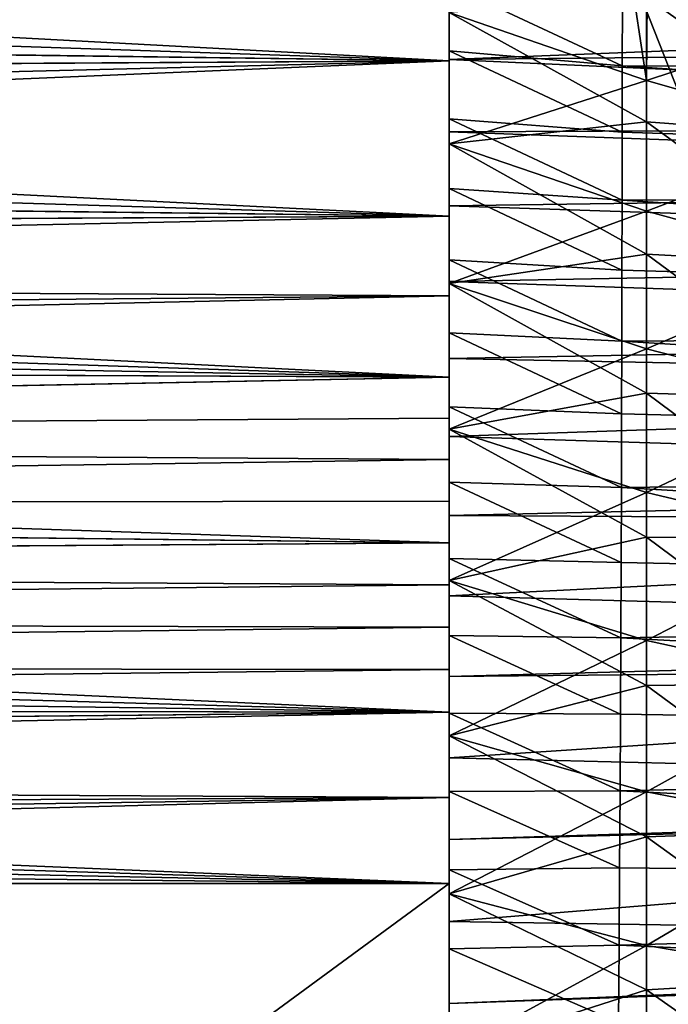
# Model space of a CAD drawing. Header units: millimetres. Extents: x -30 to 76, y -3 to 301.
# Tile 61 of 256: x 42.14 to 49.59, y 65.56 to 76.88. Entities that reach past the tile are written whole.
import ezdxf

# ---------------------------------------------------------------- set-up
doc = ezdxf.new("R2010")
doc.units = ezdxf.units.MM
doc.header["$LTSCALE"] = 81.481481
for name, color, linetype in [('10', 7, 'CONTINUOUS'), ('100', 7, 'CONTINUOUS'), ('11', 7, 'CONTINUOUS'), ('29', 7, 'CONTINUOUS'), ('30', 7, 'CONTINUOUS'), ('32', 7, 'CONTINUOUS'), ('35', 7, 'CONTINUOUS'), ('55', 7, 'CONTINUOUS'), ('9', 7, 'CONTINUOUS'), ('93', 7, 'CONTINUOUS'), ('94', 7, 'CONTINUOUS')]:
    doc.layers.add(name, color=color, linetype=linetype)

msp = doc.modelspace()

# ---------------------------------------------------------------- linework, layer by layer
at = {"layer": '10', "color": 7, "linetype": 'CONTINUOUS', "true_color": 0xaaaaaa}
for points in [[(47.075, 76.404, 19.384), (47.075, 78.101, 18.373), (15.763, 76.816, 19.158), (47.075, 76.404, 19.384)], [(15.763, 76.816, 19.158), (47.075, 78.101, 18.373), (16.402, 77.418, 18.805), (15.763, 76.816, 19.158)], [(47.075, 78.101, -18.373), (47.075, 76.404, -19.384), (17.046, 78.017, -18.428), (47.075, 78.101, -18.373)], [(17.046, 78.017, -18.428), (47.075, 76.404, -19.384), (16.42, 77.435, -18.795), (17.046, 78.017, -18.428)], [(16.42, 77.435, -18.795), (47.075, 76.404, -19.384), (15.782, 76.834, -19.148), (16.42, 77.435, -18.795)], [(15.782, 76.834, -19.148), (47.075, 76.404, -19.384), (15.143, 76.221, -19.481), (15.782, 76.834, -19.148)], [(15.125, 76.205, 19.49), (47.075, 76.404, 19.384), (15.763, 76.816, 19.158), (15.125, 76.205, 19.49)], [(47.075, 74.622, 20.24), (47.075, 76.404, 19.384), (13.907, 75.005, 20.073), (47.075, 74.622, 20.24)], [(13.907, 75.005, 20.073), (47.075, 76.404, 19.384), (14.503, 75.597, 19.796), (13.907, 75.005, 20.073)], [(14.503, 75.597, 19.796), (47.075, 76.404, 19.384), (15.125, 76.205, 19.49), (14.503, 75.597, 19.796)], [(47.075, 76.404, -19.384), (47.075, 74.622, -20.24), (15.143, 76.221, -19.481), (47.075, 76.404, -19.384)], [(15.143, 76.221, -19.481), (47.075, 74.622, -20.24), (14.518, 75.612, -19.789), (15.143, 76.221, -19.481)], [(14.518, 75.612, -19.789), (47.075, 74.622, -20.24), (13.92, 75.018, -20.067), (14.518, 75.612, -19.789)], [(13.351, 74.438, 20.318), (47.075, 74.622, 20.24), (13.907, 75.005, 20.073), (13.351, 74.438, 20.318)], [(13.92, 75.018, -20.067), (47.075, 74.622, -20.24), (13.362, 74.449, -20.313), (13.92, 75.018, -20.067)], [(47.075, 73.705, 20.606), (47.075, 74.622, 20.24), (12.837, 73.899, 20.533), (47.075, 73.705, 20.606)], [(12.837, 73.899, 20.533), (47.075, 74.622, 20.24), (13.351, 74.438, 20.318), (12.837, 73.899, 20.533)], [(47.075, 74.622, -20.24), (47.075, 72.772, -20.932), (13.362, 74.449, -20.313), (47.075, 74.622, -20.24)], [(13.362, 74.449, -20.313), (47.075, 72.772, -20.932), (12.846, 73.909, -20.529), (13.362, 74.449, -20.313)], [(12.37, 73.396, 20.719), (47.075, 73.705, 20.606), (12.837, 73.899, 20.533), (12.37, 73.396, 20.719)], [(12.846, 73.909, -20.529), (47.075, 72.772, -20.932), (12.378, 73.405, -20.716), (12.846, 73.909, -20.529)], [(47.075, 72.772, 20.932), (47.075, 73.705, 20.606), (11.945, 72.924, 20.882), (47.075, 72.772, 20.932)], [(11.945, 72.924, 20.882), (47.075, 73.705, 20.606), (12.37, 73.396, 20.719), (11.945, 72.924, 20.882)], [(12.378, 73.405, -20.716), (47.075, 72.772, -20.932), (11.952, 72.932, -20.879), (12.378, 73.405, -20.716)], [(11.209, 72.062, 21.148), (47.075, 72.772, 20.932), (11.945, 72.924, 20.882), (11.209, 72.062, 21.148)], [(11.952, 72.932, -20.879), (47.075, 72.772, -20.932), (11.215, 72.069, -21.146), (11.952, 72.932, -20.879)], [(47.075, 72.3, 21.079), (47.075, 72.772, 20.932), (11.209, 72.062, 21.148), (47.075, 72.3, 21.079)], [(47.075, 72.772, -20.932), (47.075, 70.866, -21.455), (11.215, 72.069, -21.146), (47.075, 72.772, -20.932)], [(47.075, 71.825, 21.215), (47.075, 72.3, 21.079), (11.209, 72.062, 21.148), (47.075, 71.825, 21.215)], [(10.603, 71.292, 21.354), (47.075, 71.825, 21.215), (11.209, 72.062, 21.148), (10.603, 71.292, 21.354)], [(11.215, 72.069, -21.146), (47.075, 70.866, -21.455), (10.608, 71.298, -21.352), (11.215, 72.069, -21.146)], [(47.075, 71.347, 21.34), (47.075, 71.825, 21.215), (10.603, 71.292, 21.354), (47.075, 71.347, 21.34)], [(10.11, 70.603, 21.513), (47.075, 70.866, 21.455), (10.603, 71.292, 21.354), (10.11, 70.603, 21.513)], [(10.608, 71.298, -21.352), (47.075, 70.866, -21.455), (10.114, 70.609, -21.512), (10.608, 71.298, -21.352)], [(47.075, 70.866, 21.455), (47.075, 71.347, 21.34), (10.603, 71.292, 21.354), (47.075, 70.866, 21.455)], [(47.075, 70.383, 21.559), (47.075, 70.866, 21.455), (10.11, 70.603, 21.513), (47.075, 70.383, 21.559)], [(47.075, 70.866, -21.455), (47.075, 68.922, -21.805), (10.114, 70.609, -21.512), (47.075, 70.866, -21.455)], [(9.716, 69.989, 21.635), (47.075, 70.383, 21.559), (10.11, 70.603, 21.513), (9.716, 69.989, 21.635)], [(10.114, 70.609, -21.512), (47.075, 68.922, -21.805), (9.719, 69.994, -21.634), (10.114, 70.609, -21.512)], [(47.075, 69.898, 21.652), (47.075, 70.383, 21.559), (9.716, 69.989, 21.635), (47.075, 69.898, 21.652)], [(9.41, 69.449, 21.728), (47.075, 69.898, 21.652), (9.716, 69.989, 21.635), (9.41, 69.449, 21.728)], [(9.719, 69.994, -21.634), (47.075, 68.922, -21.805), (9.412, 69.453, -21.727), (9.719, 69.994, -21.634)], [(47.075, 69.411, 21.734), (47.075, 69.898, 21.652), (9.41, 69.449, 21.728), (47.075, 69.411, 21.734)], [(9.176, 68.975, 21.798), (47.075, 69.411, 21.734), (9.41, 69.449, 21.728), (9.176, 68.975, 21.798)], [(47.075, 68.922, 21.805), (47.075, 69.411, 21.734), (9.176, 68.975, 21.798), (47.075, 68.922, 21.805)], [(9.412, 69.453, -21.727), (47.075, 68.922, -21.805), (9.178, 68.978, -21.797), (9.412, 69.453, -21.727)], [(47.075, 67.939, 21.914), (47.075, 68.922, 21.805), (8.856, 68.148, 21.895), (47.075, 67.939, 21.914)], [(8.856, 68.148, 21.895), (47.075, 68.922, 21.805), (8.997, 68.549, 21.852), (8.856, 68.148, 21.895)], [(8.997, 68.549, 21.852), (47.075, 68.922, 21.805), (9.176, 68.975, 21.798), (8.997, 68.549, 21.852)], [(9.178, 68.978, -21.797), (47.075, 68.922, -21.805), (8.998, 68.552, -21.852), (9.178, 68.978, -21.797)], [(47.075, 68.922, -21.805), (47.075, 66.953, -21.979), (8.998, 68.552, -21.852), (47.075, 68.922, -21.805)], [(8.998, 68.552, -21.852), (47.075, 66.953, -21.979), (8.857, 68.15, -21.895), (8.998, 68.552, -21.852)], [(8.857, 68.15, -21.895), (47.075, 66.953, -21.979), (8.746, 67.753, -21.93), (8.857, 68.15, -21.895)], [(8.746, 67.752, 21.93), (47.075, 67.939, 21.914), (8.856, 68.148, 21.895), (8.746, 67.752, 21.93)], [(47.075, 66.953, 21.979), (47.075, 67.939, 21.914), (8.612, 66.953, 21.979), (47.075, 66.953, 21.979)], [(8.612, 66.953, 21.979), (47.075, 67.939, 21.914), (8.664, 67.355, 21.958), (8.612, 66.953, 21.979)], [(8.664, 67.355, 21.958), (47.075, 67.939, 21.914), (8.746, 67.752, 21.93), (8.664, 67.355, 21.958)], [(8.746, 67.753, -21.93), (47.075, 66.953, -21.979), (8.664, 67.355, -21.958), (8.746, 67.753, -21.93)], [(47.075, 66.953, -21.979), (8.612, 66.953, -21.979), (8.664, 67.355, -21.958), (47.075, 66.953, -21.979)]]:
    msp.add_3dface(points, dxfattribs=at)
at = {"layer": '100', "color": 7, "linetype": 'CONTINUOUS', "true_color": 0xaaaaaa}
for points in [[(47.075, 76.519, 17.86), (47.075, 77.278, 17.367), (49.065, 76.35, 17.552), (47.075, 76.519, 17.86)], [(47.075, 77.278, 17.367), (49.066, 77.092, 17.068), (49.065, 76.35, 17.552), (47.075, 77.278, 17.367)], [(47.075, 75.739, 18.317), (47.075, 76.519, 17.86), (49.064, 75.586, 18), (47.075, 75.739, 18.317)], [(47.075, 76.519, 17.86), (49.065, 76.35, 17.552), (49.064, 75.586, 18), (47.075, 76.519, 17.86)], [(47.075, 74.938, 18.738), (47.075, 75.739, 18.317), (49.063, 74.803, 18.413), (47.075, 74.938, 18.738)], [(47.075, 75.739, 18.317), (49.064, 75.586, 18), (49.063, 74.803, 18.413), (47.075, 75.739, 18.317)], [(47.075, 74.118, 19.12), (47.075, 74.938, 18.738), (49.061, 74.001, 18.789), (47.075, 74.118, 19.12)], [(47.075, 74.938, 18.738), (49.063, 74.803, 18.413), (49.061, 74.001, 18.789), (47.075, 74.938, 18.738)], [(47.075, 73.281, 19.465), (47.075, 74.118, 19.12), (49.06, 73.182, 19.128), (47.075, 73.281, 19.465)], [(47.075, 74.118, 19.12), (49.061, 74.001, 18.789), (49.06, 73.182, 19.128), (47.075, 74.118, 19.12)], [(47.075, 72.429, 19.77), (47.075, 73.281, 19.465), (49.057, 72.348, 19.429), (47.075, 72.429, 19.77)], [(47.075, 73.281, 19.465), (49.06, 73.182, 19.128), (49.057, 72.348, 19.429), (47.075, 73.281, 19.465)], [(47.075, 71.565, 20.035), (47.075, 72.429, 19.77), (49.055, 71.501, 19.69), (47.075, 71.565, 20.035)], [(47.075, 72.429, 19.77), (49.057, 72.348, 19.429), (49.055, 71.501, 19.69), (47.075, 72.429, 19.77)], [(47.075, 70.688, 20.26), (47.075, 71.565, 20.035), (49.052, 70.642, 19.913), (47.075, 70.688, 20.26)], [(47.075, 71.565, 20.035), (49.055, 71.501, 19.69), (49.052, 70.642, 19.913), (47.075, 71.565, 20.035)], [(47.075, 69.802, 20.444), (47.075, 70.688, 20.26), (49.048, 69.774, 20.095), (47.075, 69.802, 20.444)], [(47.075, 70.688, 20.26), (49.052, 70.642, 19.913), (49.048, 69.774, 20.095), (47.075, 70.688, 20.26)], [(47.075, 68.909, 20.586), (47.075, 69.802, 20.444), (49.045, 68.898, 20.237), (47.075, 68.909, 20.586)], [(47.075, 69.802, 20.444), (49.048, 69.774, 20.095), (49.045, 68.898, 20.237), (47.075, 69.802, 20.444)], [(47.075, 68.01, 20.687), (47.075, 68.909, 20.586), (49.04, 68.016, 20.339), (47.075, 68.01, 20.687)], [(47.075, 68.909, 20.586), (49.045, 68.898, 20.237), (49.04, 68.016, 20.339), (47.075, 68.909, 20.586)], [(47.075, 68.01, 20.687), (49.04, 68.016, 20.339), (49.035, 67.13, 20.399), (47.075, 68.01, 20.687)], [(47.075, 67.107, 20.746), (47.075, 68.01, 20.687), (49.035, 67.13, 20.399), (47.075, 67.107, 20.746)], [(47.075, 67.107, 20.746), (49.035, 67.13, 20.399), (49.03, 66.242, 20.419), (47.075, 67.107, 20.746)], [(47.075, 66.202, 20.763), (47.075, 67.107, 20.746), (49.03, 66.242, 20.419), (47.075, 66.202, 20.763)], [(47.075, 66.202, 20.763), (49.03, 66.242, 20.419), (49.023, 65.355, 20.397), (47.075, 66.202, 20.763)], [(47.075, 65.298, 20.738), (47.075, 66.202, 20.763), (49.023, 65.355, 20.397), (47.075, 65.298, 20.738)]]:
    msp.add_3dface(points, dxfattribs=at)
at = {"layer": '11', "color": 7, "linetype": 'CONTINUOUS', "true_color": 0xaaaaaa}
for points in [[(47.075, 66.953, 21.979), (8.612, 66.953, 21.979), (47.075, 52.397, 22.611), (47.075, 66.953, 21.979)], [(47.075, 52.397, 22.611), (8.612, 66.953, 21.979), (27.258, 52.397, 22.611), (47.075, 52.397, 22.611)]]:
    msp.add_3dface(points, dxfattribs=at)
at = {"layer": '29', "color": 7, "linetype": 'CONTINUOUS', "true_color": 0xaaaaaa}
for points in [[(47.075, 76.404, -19.384), (47.075, 78.101, -18.373), (47.075, 76.962, -15.841), (47.075, 76.404, -19.384)], [(47.075, 78.101, 18.373), (47.075, 76.404, 19.384), (47.075, 78.018, 18.317), (47.075, 78.101, 18.373)], [(47.075, 78.018, 18.317), (47.075, 76.404, 19.384), (47.075, 77.231, 18.834), (47.075, 78.018, 18.317)], [(47.075, 76.519, 17.86), (47.075, 76.962, 15.841), (47.075, 77.278, 17.367), (47.075, 76.519, 17.86)], [(47.075, 77.231, 18.834), (47.075, 76.404, 19.384), (47.075, 76.42, 19.314), (47.075, 77.231, 18.834)], [(47.075, 75.45, -16.877), (47.075, 76.404, -19.384), (47.075, 76.962, -15.841), (47.075, 75.45, -16.877)], [(47.075, 75.45, 16.877), (47.075, 76.962, 15.841), (47.075, 75.739, 18.317), (47.075, 75.45, 16.877)], [(47.075, 75.739, 18.317), (47.075, 76.962, 15.841), (47.075, 76.519, 17.86), (47.075, 75.739, 18.317)], [(47.075, 76.42, 19.314), (47.075, 76.404, 19.384), (47.075, 75.589, 19.757), (47.075, 76.42, 19.314)], [(47.075, 74.622, -20.24), (47.075, 76.404, -19.384), (47.075, 75.45, -16.877), (47.075, 74.622, -20.24)], [(47.075, 76.404, 19.384), (47.075, 74.622, 20.24), (47.075, 75.589, 19.757), (47.075, 76.404, 19.384)], [(47.075, 74.938, 18.738), (47.075, 75.45, 16.877), (47.075, 75.739, 18.317), (47.075, 74.938, 18.738)], [(47.075, 75.589, 19.757), (47.075, 74.622, 20.24), (47.075, 74.738, 20.161), (47.075, 75.589, 19.757)], [(47.075, 73.848, -17.769), (47.075, 74.622, -20.24), (47.075, 75.45, -16.877), (47.075, 73.848, -17.769)], [(47.075, 73.848, 17.769), (47.075, 75.45, 16.877), (47.075, 74.118, 19.12), (47.075, 73.848, 17.769)], [(47.075, 74.118, 19.12), (47.075, 75.45, 16.877), (47.075, 74.938, 18.738), (47.075, 74.118, 19.12)], [(47.075, 74.738, 20.161), (47.075, 74.622, 20.24), (47.075, 73.87, 20.526), (47.075, 74.738, 20.161)], [(47.075, 72.772, -20.932), (47.075, 74.622, -20.24), (47.075, 73.848, -17.769), (47.075, 72.772, -20.932)], [(47.075, 74.622, 20.24), (47.075, 73.705, 20.606), (47.075, 73.87, 20.526), (47.075, 74.622, 20.24)], [(47.075, 73.281, 19.465), (47.075, 73.848, 17.769), (47.075, 74.118, 19.12), (47.075, 73.281, 19.465)], [(47.075, 73.87, 20.526), (47.075, 73.705, 20.606), (47.075, 72.986, 20.852), (47.075, 73.87, 20.526)], [(47.075, 72.171, -18.51), (47.075, 72.772, -20.932), (47.075, 73.848, -17.769), (47.075, 72.171, -18.51)], [(47.075, 72.171, 18.51), (47.075, 73.848, 17.769), (47.075, 72.429, 19.77), (47.075, 72.171, 18.51)], [(47.075, 72.429, 19.77), (47.075, 73.848, 17.769), (47.075, 73.281, 19.465), (47.075, 72.429, 19.77)], [(47.075, 73.705, 20.606), (47.075, 72.772, 20.932), (47.075, 72.986, 20.852), (47.075, 73.705, 20.606)], [(47.075, 72.772, 20.932), (47.075, 72.3, 21.079), (47.075, 72.986, 20.852), (47.075, 72.772, 20.932)], [(47.075, 72.986, 20.852), (47.075, 72.3, 21.079), (47.075, 72.088, 21.136), (47.075, 72.986, 20.852)], [(47.075, 70.866, -21.455), (47.075, 72.772, -20.932), (47.075, 72.171, -18.51), (47.075, 70.866, -21.455)], [(47.075, 71.565, 20.035), (47.075, 72.171, 18.51), (47.075, 72.429, 19.77), (47.075, 71.565, 20.035)], [(47.075, 72.3, 21.079), (47.075, 71.825, 21.215), (47.075, 72.088, 21.136), (47.075, 72.3, 21.079)], [(47.075, 70.432, -19.092), (47.075, 70.866, -21.455), (47.075, 72.171, -18.51), (47.075, 70.432, -19.092)], [(47.075, 70.432, 19.092), (47.075, 72.171, 18.51), (47.075, 70.688, 20.26), (47.075, 70.432, 19.092)], [(47.075, 70.688, 20.26), (47.075, 72.171, 18.51), (47.075, 71.565, 20.035), (47.075, 70.688, 20.26)], [(47.075, 71.825, 21.215), (47.075, 71.347, 21.34), (47.075, 72.088, 21.136), (47.075, 71.825, 21.215)], [(47.075, 72.088, 21.136), (47.075, 71.347, 21.34), (47.075, 71.179, 21.38), (47.075, 72.088, 21.136)], [(47.075, 71.347, 21.34), (47.075, 70.866, 21.455), (47.075, 71.179, 21.38), (47.075, 71.347, 21.34)], [(47.075, 70.866, 21.455), (47.075, 70.383, 21.559), (47.075, 71.179, 21.38), (47.075, 70.866, 21.455)], [(47.075, 71.179, 21.38), (47.075, 70.383, 21.559), (47.075, 70.259, 21.582), (47.075, 71.179, 21.38)], [(47.075, 68.922, -21.805), (47.075, 70.866, -21.455), (47.075, 70.432, -19.092), (47.075, 68.922, -21.805)], [(47.075, 69.802, 20.444), (47.075, 70.432, 19.092), (47.075, 70.688, 20.26), (47.075, 69.802, 20.444)], [(47.075, 68.647, -19.512), (47.075, 68.922, -21.805), (47.075, 70.432, -19.092), (47.075, 68.647, -19.512)], [(47.075, 68.647, 19.512), (47.075, 70.432, 19.092), (47.075, 68.909, 20.586), (47.075, 68.647, 19.512)], [(47.075, 68.909, 20.586), (47.075, 70.432, 19.092), (47.075, 69.802, 20.444), (47.075, 68.909, 20.586)], [(47.075, 70.383, 21.559), (47.075, 69.898, 21.652), (47.075, 70.259, 21.582), (47.075, 70.383, 21.559)], [(47.075, 69.898, 21.652), (47.075, 69.411, 21.734), (47.075, 70.259, 21.582), (47.075, 69.898, 21.652)], [(47.075, 70.259, 21.582), (47.075, 69.411, 21.734), (47.075, 69.33, 21.741), (47.075, 70.259, 21.582)], [(47.075, 69.411, 21.734), (47.075, 68.922, 21.805), (47.075, 69.33, 21.741), (47.075, 69.411, 21.734)], [(47.075, 69.33, 21.741), (47.075, 68.922, 21.805), (47.075, 68.396, 21.859), (47.075, 69.33, 21.741)], [(47.075, 66.953, -21.979), (47.075, 68.922, -21.805), (47.075, 68.647, -19.512), (47.075, 66.953, -21.979)], [(47.075, 68.922, 21.805), (47.075, 67.939, 21.914), (47.075, 68.396, 21.859), (47.075, 68.922, 21.805)], [(47.075, 68.01, 20.687), (47.075, 68.647, 19.512), (47.075, 68.909, 20.586), (47.075, 68.01, 20.687)], [(47.075, 66.832, -19.765), (47.075, 66.953, -21.979), (47.075, 68.647, -19.512), (47.075, 66.832, -19.765)], [(47.075, 66.832, 19.765), (47.075, 68.647, 19.512), (47.075, 67.107, 20.746), (47.075, 66.832, 19.765)], [(47.075, 67.107, 20.746), (47.075, 68.647, 19.512), (47.075, 68.01, 20.687), (47.075, 67.107, 20.746)], [(47.075, 68.396, 21.859), (47.075, 67.939, 21.914), (47.075, 67.457, 21.933), (47.075, 68.396, 21.859)], [(47.075, 67.939, 21.914), (47.075, 66.953, 21.979), (47.075, 67.457, 21.933), (47.075, 67.939, 21.914)], [(47.075, 67.457, 21.933), (47.075, 66.953, 21.979), (47.075, 66.516, 21.965), (47.075, 67.457, 21.933)], [(47.075, 66.202, 20.763), (47.075, 66.832, 19.765), (47.075, 67.107, 20.746), (47.075, 66.202, 20.763)], [(47.075, 52.397, -22.611), (47.075, 66.953, -21.979), (47.075, 57.829, -18.51), (47.075, 52.397, -22.611)], [(47.075, 57.829, -18.51), (47.075, 66.953, -21.979), (47.075, 59.568, -19.092), (47.075, 57.829, -18.51)], [(47.075, 59.568, -19.092), (47.075, 66.953, -21.979), (47.075, 61.353, -19.512), (47.075, 59.568, -19.092)], [(47.075, 61.353, -19.512), (47.075, 66.953, -21.979), (47.075, 63.168, -19.765), (47.075, 61.353, -19.512)], [(47.075, 63.168, -19.765), (47.075, 66.953, -21.979), (47.075, 65, -19.85), (47.075, 63.168, -19.765)], [(47.075, 65, -19.85), (47.075, 66.953, -21.979), (47.075, 66.832, -19.765), (47.075, 65, -19.85)], [(47.075, 66.953, 21.979), (47.075, 52.397, 22.611), (47.075, 66.516, 21.965), (47.075, 66.953, 21.979)], [(47.075, 65, 19.85), (47.075, 66.832, 19.765), (47.075, 65.298, 20.738), (47.075, 65, 19.85)], [(47.075, 65.298, 20.738), (47.075, 66.832, 19.765), (47.075, 66.202, 20.763), (47.075, 65.298, 20.738)], [(47.075, 66.516, 21.965), (47.075, 52.397, 22.611), (47.075, 65.574, 21.954), (47.075, 66.516, 21.965)], [(47.075, 65.574, 21.954), (47.075, 52.397, 22.611), (47.075, 64.634, 21.9), (47.075, 65.574, 21.954)]]:
    msp.add_3dface(points, dxfattribs=at)
at = {"layer": '30', "color": 7, "linetype": 'CONTINUOUS', "true_color": 0xaaaaaa}
for points in [[(49.345, 77.136, 15.358), (47.075, 76.962, 15.841), (49.345, 75.703, 16.389), (49.345, 77.136, 15.358)], [(49.345, 77.136, 15.358), (49.345, 75.703, 16.389), (51.599, 75.535, 15.96), (49.345, 77.136, 15.358)], [(51.599, 76.923, 14.951), (49.345, 77.136, 15.358), (51.599, 75.535, 15.96), (51.599, 76.923, 14.951)], [(47.075, 76.962, 15.841), (47.075, 75.45, 16.877), (49.345, 75.703, 16.389), (47.075, 76.962, 15.841)], [(49.345, 75.703, 16.389), (47.075, 75.45, 16.877), (49.345, 74.183, 17.286), (49.345, 75.703, 16.389)], [(49.345, 75.703, 16.389), (49.345, 74.183, 17.286), (51.599, 74.062, 16.84), (49.345, 75.703, 16.389)], [(51.599, 75.535, 15.96), (49.345, 75.703, 16.389), (51.599, 74.062, 16.84), (51.599, 75.535, 15.96)], [(47.075, 75.45, 16.877), (47.075, 73.848, 17.769), (49.345, 74.183, 17.286), (47.075, 75.45, 16.877)], [(49.345, 74.183, 17.286), (47.075, 73.848, 17.769), (49.345, 72.588, 18.043), (49.345, 74.183, 17.286)], [(49.345, 74.183, 17.286), (49.345, 72.588, 18.043), (51.599, 72.516, 17.584), (49.345, 74.183, 17.286)], [(51.599, 74.062, 16.84), (49.345, 74.183, 17.286), (51.599, 72.516, 17.584), (51.599, 74.062, 16.84)], [(47.075, 73.848, 17.769), (47.075, 72.171, 18.51), (49.345, 72.588, 18.043), (47.075, 73.848, 17.769)], [(49.345, 72.588, 18.043), (47.075, 72.171, 18.51), (49.345, 70.932, 18.654), (49.345, 72.588, 18.043)], [(49.345, 72.588, 18.043), (49.345, 70.932, 18.654), (51.599, 70.909, 18.187), (49.345, 72.588, 18.043)], [(51.599, 72.516, 17.584), (49.345, 72.588, 18.043), (51.599, 70.909, 18.187), (51.599, 72.516, 17.584)], [(47.075, 72.171, 18.51), (47.075, 70.432, 19.092), (49.345, 70.932, 18.654), (47.075, 72.171, 18.51)], [(49.345, 70.932, 18.654), (47.075, 70.432, 19.092), (49.345, 69.228, 19.112), (49.345, 70.932, 18.654)], [(49.345, 70.932, 18.654), (49.345, 69.228, 19.112), (51.599, 69.255, 18.644), (49.345, 70.932, 18.654)], [(51.599, 70.909, 18.187), (49.345, 70.932, 18.654), (51.599, 69.255, 18.644), (51.599, 70.909, 18.187)], [(47.075, 70.432, 19.092), (47.075, 68.647, 19.512), (49.345, 69.228, 19.112), (47.075, 70.432, 19.092)], [(51.599, 69.255, 18.644), (49.345, 69.228, 19.112), (51.599, 67.567, 18.95), (51.599, 69.255, 18.644)], [(49.345, 69.228, 19.112), (47.075, 68.647, 19.512), (49.345, 67.489, 19.415), (49.345, 69.228, 19.112)], [(49.345, 69.228, 19.112), (49.345, 67.489, 19.415), (51.599, 67.567, 18.95), (49.345, 69.228, 19.112)], [(47.075, 68.647, 19.512), (47.075, 66.832, 19.765), (49.345, 67.489, 19.415), (47.075, 68.647, 19.512)], [(51.599, 67.567, 18.95), (49.345, 67.489, 19.415), (51.599, 65.858, 19.104), (51.599, 67.567, 18.95)], [(49.345, 67.489, 19.415), (47.075, 66.832, 19.765), (49.345, 65.73, 19.56), (49.345, 67.489, 19.415)], [(49.345, 67.489, 19.415), (49.345, 65.73, 19.56), (51.599, 65.858, 19.104), (49.345, 67.489, 19.415)], [(47.075, 66.832, 19.765), (47.075, 65, 19.85), (49.345, 65.73, 19.56), (47.075, 66.832, 19.765)], [(51.599, 65.858, 19.104), (49.345, 65.73, 19.56), (51.599, 64.142, 19.104), (51.599, 65.858, 19.104)], [(49.345, 65.73, 19.56), (47.075, 65, 19.85), (49.345, 63.965, 19.547), (49.345, 65.73, 19.56)], [(49.345, 65.73, 19.56), (49.345, 63.965, 19.547), (51.599, 64.142, 19.104), (49.345, 65.73, 19.56)]]:
    msp.add_3dface(points, dxfattribs=at)
at = {"layer": '32', "color": 7, "linetype": 'CONTINUOUS', "true_color": 0xaaaaaa}
for points in [[(49.354, 77.586, -14.989), (49.345, 76.18, -16.067), (49.147, 77.479, -15.121), (49.354, 77.586, -14.989)], [(49.345, 76.18, -16.067), (49.354, 77.586, -14.989), (51.599, 76.923, -14.951), (49.345, 76.18, -16.067)], [(49.345, 76.18, -16.067), (47.075, 76.962, -15.841), (49.147, 77.479, -15.121), (49.345, 76.18, -16.067)], [(47.075, 75.45, -16.877), (47.075, 76.962, -15.841), (49.345, 76.18, -16.067), (47.075, 75.45, -16.877)], [(51.599, 75.535, -15.96), (49.345, 76.18, -16.067), (51.599, 76.923, -14.951), (51.599, 75.535, -15.96)], [(49.345, 74.677, -17.015), (47.075, 75.45, -16.877), (49.345, 76.18, -16.067), (49.345, 74.677, -17.015)], [(49.345, 74.677, -17.015), (49.345, 76.18, -16.067), (51.599, 75.535, -15.96), (49.345, 74.677, -17.015)], [(51.599, 74.062, -16.84), (49.345, 74.677, -17.015), (51.599, 75.535, -15.96), (51.599, 74.062, -16.84)], [(47.075, 73.848, -17.769), (47.075, 75.45, -16.877), (49.345, 74.677, -17.015), (47.075, 73.848, -17.769)], [(49.345, 73.095, -17.822), (47.075, 73.848, -17.769), (49.345, 74.677, -17.015), (49.345, 73.095, -17.822)], [(49.345, 73.095, -17.822), (49.345, 74.677, -17.015), (51.599, 74.062, -16.84), (49.345, 73.095, -17.822)], [(51.599, 72.516, -17.584), (49.345, 73.095, -17.822), (51.599, 74.062, -16.84), (51.599, 72.516, -17.584)], [(47.075, 72.171, -18.51), (47.075, 73.848, -17.769), (49.345, 73.095, -17.822), (47.075, 72.171, -18.51)], [(49.345, 71.446, -18.482), (47.075, 72.171, -18.51), (49.345, 73.095, -17.822), (49.345, 71.446, -18.482)], [(49.345, 71.446, -18.482), (49.345, 73.095, -17.822), (51.599, 72.516, -17.584), (49.345, 71.446, -18.482)], [(51.599, 70.909, -18.187), (49.345, 71.446, -18.482), (51.599, 72.516, -17.584), (51.599, 70.909, -18.187)], [(47.075, 70.432, -19.092), (47.075, 72.171, -18.51), (49.345, 71.446, -18.482), (47.075, 70.432, -19.092)], [(49.345, 69.744, -18.991), (47.075, 70.432, -19.092), (49.345, 71.446, -18.482), (49.345, 69.744, -18.991)], [(49.345, 69.744, -18.991), (49.345, 71.446, -18.482), (51.599, 70.909, -18.187), (49.345, 69.744, -18.991)], [(51.599, 69.255, -18.644), (49.345, 69.744, -18.991), (51.599, 70.909, -18.187), (51.599, 69.255, -18.644)], [(47.075, 68.647, -19.512), (47.075, 70.432, -19.092), (49.345, 69.744, -18.991), (47.075, 68.647, -19.512)], [(49.345, 68.003, -19.342), (47.075, 68.647, -19.512), (49.345, 69.744, -18.991), (49.345, 68.003, -19.342)], [(49.345, 68.003, -19.342), (49.345, 69.744, -18.991), (51.599, 69.255, -18.644), (49.345, 68.003, -19.342)], [(51.599, 67.567, -18.95), (49.345, 68.003, -19.342), (51.599, 69.255, -18.644), (51.599, 67.567, -18.95)], [(47.075, 66.832, -19.765), (47.075, 68.647, -19.512), (49.345, 68.003, -19.342), (47.075, 66.832, -19.765)], [(49.345, 66.237, -19.535), (47.075, 66.832, -19.765), (49.345, 68.003, -19.342), (49.345, 66.237, -19.535)], [(49.345, 66.237, -19.535), (49.345, 68.003, -19.342), (51.599, 67.567, -18.95), (49.345, 66.237, -19.535)], [(51.599, 65.858, -19.104), (49.345, 66.237, -19.535), (51.599, 67.567, -18.95), (51.599, 65.858, -19.104)], [(47.075, 65, -19.85), (47.075, 66.832, -19.765), (49.345, 66.237, -19.535), (47.075, 65, -19.85)], [(49.345, 64.461, -19.567), (47.075, 65, -19.85), (49.345, 66.237, -19.535), (49.345, 64.461, -19.567)], [(49.345, 64.461, -19.567), (49.345, 66.237, -19.535), (51.599, 65.858, -19.104), (49.345, 64.461, -19.567)], [(51.599, 64.142, -19.104), (49.345, 64.461, -19.567), (51.599, 65.858, -19.104), (51.599, 64.142, -19.104)]]:
    msp.add_3dface(points, dxfattribs=at)
at = {"layer": '35', "color": 7, "linetype": 'CONTINUOUS', "true_color": 0xaaaaaa}
for points in [[(47.075, 77.231, 18.834), (47.075, 76.42, 19.314), (63.829, 77.083, 18.925), (47.075, 77.231, 18.834)], [(63.829, 77.083, 18.925), (47.075, 76.42, 19.314), (63.829, 76.591, 19.217), (63.829, 77.083, 18.925)], [(63.829, 76.591, 19.217), (47.075, 76.42, 19.314), (63.829, 75.662, 19.719), (63.829, 76.591, 19.217)], [(47.075, 76.42, 19.314), (47.075, 75.589, 19.757), (63.829, 75.662, 19.719), (47.075, 76.42, 19.314)], [(63.829, 75.662, 19.719), (47.075, 75.589, 19.757), (63.829, 74.977, 20.053), (63.829, 75.662, 19.719)], [(47.075, 75.589, 19.757), (47.075, 74.738, 20.161), (63.829, 74.977, 20.053), (47.075, 75.589, 19.757)], [(63.829, 74.977, 20.053), (47.075, 74.738, 20.161), (63.829, 74.184, 20.4), (63.829, 74.977, 20.053)], [(47.075, 74.738, 20.161), (47.075, 73.87, 20.526), (63.829, 74.184, 20.4), (47.075, 74.738, 20.161)], [(63.829, 74.184, 20.4), (47.075, 73.87, 20.526), (63.829, 73.295, 20.743), (63.829, 74.184, 20.4)], [(47.075, 73.87, 20.526), (47.075, 72.986, 20.852), (63.829, 73.295, 20.743), (47.075, 73.87, 20.526)], [(63.829, 73.295, 20.743), (47.075, 72.986, 20.852), (63.829, 72.656, 20.961), (63.829, 73.295, 20.743)], [(47.075, 72.986, 20.852), (47.075, 72.088, 21.136), (63.829, 72.656, 20.961), (47.075, 72.986, 20.852)], [(63.829, 72.656, 20.961), (47.075, 72.088, 21.136), (63.829, 71.559, 21.283), (63.829, 72.656, 20.961)], [(47.075, 72.088, 21.136), (47.075, 71.179, 21.38), (63.829, 71.559, 21.283), (47.075, 72.088, 21.136)], [(63.829, 71.559, 21.283), (47.075, 71.179, 21.38), (63.829, 71.089, 21.401), (63.829, 71.559, 21.283)], [(47.075, 71.179, 21.38), (47.075, 70.259, 21.582), (63.829, 71.089, 21.401), (47.075, 71.179, 21.38)], [(63.829, 71.089, 21.401), (47.075, 70.259, 21.582), (63.829, 69.783, 21.669), (63.829, 71.089, 21.401)], [(47.075, 70.259, 21.582), (47.075, 69.33, 21.741), (63.829, 69.783, 21.669), (47.075, 70.259, 21.582)], [(63.829, 69.783, 21.669), (47.075, 69.33, 21.741), (63.829, 69.492, 21.717), (63.829, 69.783, 21.669)], [(47.075, 69.33, 21.741), (47.075, 68.396, 21.859), (63.829, 69.492, 21.717), (47.075, 69.33, 21.741)], [(63.829, 69.492, 21.717), (47.075, 68.396, 21.859), (63.829, 67.98, 21.897), (63.829, 69.492, 21.717)], [(47.075, 68.396, 21.859), (47.075, 67.457, 21.933), (63.829, 67.98, 21.897), (47.075, 68.396, 21.859)], [(63.829, 67.98, 21.897), (47.075, 67.457, 21.933), (63.829, 67.876, 21.905), (63.829, 67.98, 21.897)], [(47.075, 67.457, 21.933), (47.075, 66.516, 21.965), (63.829, 67.876, 21.905), (47.075, 67.457, 21.933)], [(63.829, 67.876, 21.905), (47.075, 66.516, 21.965), (63.829, 66.249, 21.966), (63.829, 67.876, 21.905)], [(47.075, 66.516, 21.965), (47.075, 65.574, 21.954), (63.829, 66.249, 21.966), (47.075, 66.516, 21.965)], [(63.829, 66.249, 21.966), (47.075, 65.574, 21.954), (63.829, 66.164, 21.966), (63.829, 66.249, 21.966)], [(47.075, 65.574, 21.954), (47.075, 64.634, 21.9), (63.829, 66.164, 21.966), (47.075, 65.574, 21.954)], [(63.829, 66.164, 21.966), (47.075, 64.634, 21.9), (63.829, 64.623, 21.899), (63.829, 66.164, 21.966)]]:
    msp.add_3dface(points, dxfattribs=at)
at = {"layer": '55', "color": 7, "linetype": 'CONTINUOUS', "true_color": 0xaaaaaa}
msp.add_3dface([(49.147, 77.479, -15.121), (49.708, 77.114, -17.849), (49.773, 75.893, -16.969), (49.147, 77.479, -15.121)], dxfattribs=at)
at = {"layer": '9', "color": 7, "linetype": 'CONTINUOUS', "true_color": 0xaaaaaa}
for points in [[(47.075, 66.953, -21.979), (27.258, 52.397, -22.611), (8.612, 66.953, -21.979), (47.075, 66.953, -21.979)], [(47.075, 52.397, -22.611), (27.258, 52.397, -22.611), (47.075, 66.953, -21.979), (47.075, 52.397, -22.611)]]:
    msp.add_3dface(points, dxfattribs=at)
at = {"layer": '93', "color": 7, "linetype": 'CONTINUOUS', "true_color": 0xaaaaaa}
msp.add_3dface([(71.829, 80.527, -10.93), (49.147, 77.479, -15.121), (49.773, 75.893, -16.969), (71.829, 80.527, -10.93)], dxfattribs=at)
at = {"layer": '94', "color": 7, "linetype": 'CONTINUOUS', "true_color": 0xaaaaaa}
for points in [[(71.829, 76.278, 17.128), (49.066, 77.092, 17.068), (60.329, 77.592, 16.47), (71.829, 76.278, 17.128)], [(49.066, 77.092, 17.068), (71.829, 76.278, 17.128), (49.065, 76.35, 17.552), (49.066, 77.092, 17.068)], [(49.065, 76.35, 17.552), (71.829, 74.835, 17.951), (49.064, 75.586, 18), (49.065, 76.35, 17.552)], [(71.829, 76.278, 17.128), (71.829, 74.835, 17.951), (49.065, 76.35, 17.552), (71.829, 76.278, 17.128)], [(49.064, 75.586, 18), (71.829, 74.835, 17.951), (49.063, 74.803, 18.413), (49.064, 75.586, 18)], [(49.063, 74.803, 18.413), (71.829, 73.328, 18.642), (49.061, 74.001, 18.789), (49.063, 74.803, 18.413)], [(71.829, 74.835, 17.951), (71.829, 73.328, 18.642), (49.063, 74.803, 18.413), (71.829, 74.835, 17.951)], [(49.061, 74.001, 18.789), (71.829, 73.328, 18.642), (49.06, 73.182, 19.128), (49.061, 74.001, 18.789)], [(71.829, 73.328, 18.642), (71.829, 71.77, 19.197), (49.06, 73.182, 19.128), (71.829, 73.328, 18.642)], [(49.06, 73.182, 19.128), (71.829, 71.77, 19.197), (49.057, 72.348, 19.429), (49.06, 73.182, 19.128)], [(49.057, 72.348, 19.429), (71.829, 71.77, 19.197), (49.055, 71.501, 19.69), (49.057, 72.348, 19.429)], [(71.829, 71.77, 19.197), (71.829, 70.169, 19.611), (49.055, 71.501, 19.69), (71.829, 71.77, 19.197)], [(49.055, 71.501, 19.69), (71.829, 70.169, 19.611), (49.052, 70.642, 19.913), (49.055, 71.501, 19.69)], [(49.052, 70.642, 19.913), (71.829, 70.169, 19.611), (49.048, 69.774, 20.095), (49.052, 70.642, 19.913)], [(71.829, 70.169, 19.611), (71.829, 68.536, 19.883), (49.048, 69.774, 20.095), (71.829, 70.169, 19.611)], [(49.048, 69.774, 20.095), (71.829, 68.536, 19.883), (49.045, 68.898, 20.237), (49.048, 69.774, 20.095)], [(49.045, 68.898, 20.237), (71.829, 68.536, 19.883), (49.04, 68.016, 20.339), (49.045, 68.898, 20.237)], [(71.829, 68.536, 19.883), (71.829, 66.879, 20.011), (49.04, 68.016, 20.339), (71.829, 68.536, 19.883)], [(49.04, 68.016, 20.339), (71.829, 66.879, 20.011), (49.035, 67.13, 20.399), (49.04, 68.016, 20.339)], [(49.035, 67.13, 20.399), (71.829, 66.879, 20.011), (49.03, 66.242, 20.419), (49.035, 67.13, 20.399)], [(71.829, 66.879, 20.011), (71.829, 65.205, 19.991), (49.03, 66.242, 20.419), (71.829, 66.879, 20.011)], [(49.03, 66.242, 20.419), (71.829, 65.205, 19.991), (49.023, 65.355, 20.397), (49.03, 66.242, 20.419)]]:
    msp.add_3dface(points, dxfattribs=at)

doc.saveas('drawing.dxf')
